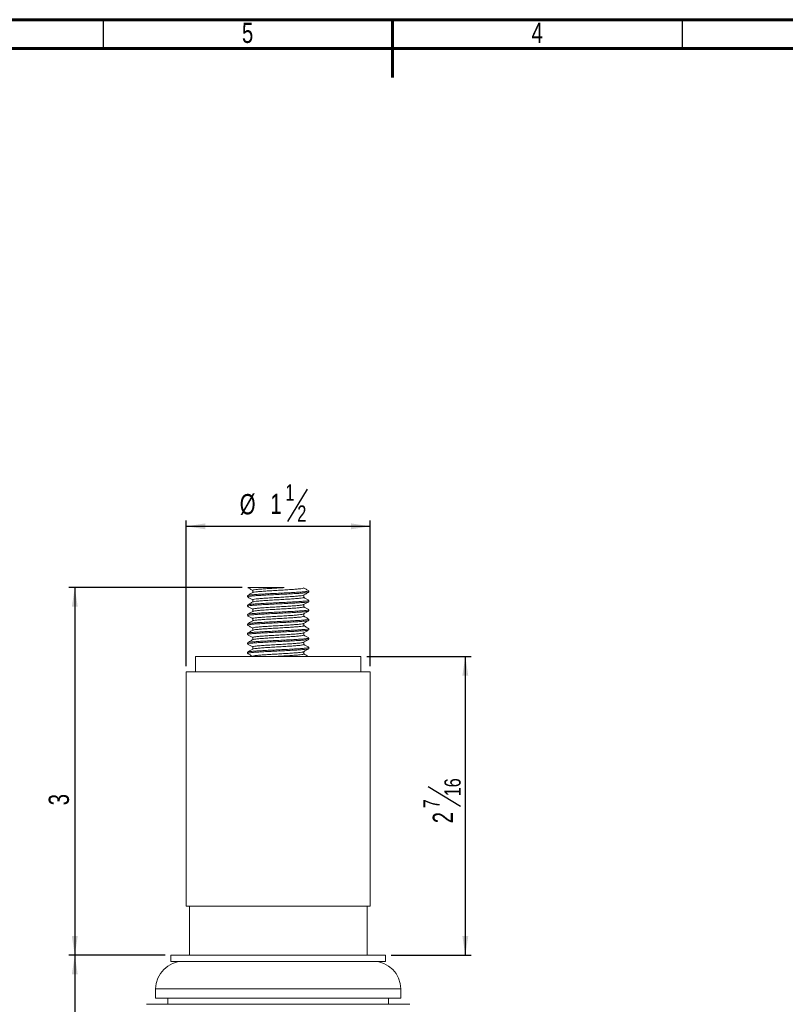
# Model space of a CAD drawing. Header units: inches. Extents: x 0.6 to 16.3, y 0.2 to 11.5.
# Tile 5 of 8: x 5.9 to 11.1, y 4.8 to 11.5. Entities that reach past the tile are written whole.
import ezdxf

# ---------------------------------------------------------------- set-up
doc = ezdxf.new("R2010")
doc.units = ezdxf.units.IN
doc.header["$MEASUREMENT"] = 0
doc.layers.add('FORMAT', color=7, linetype='Continuous')
doc.styles.add('SLDTEXTSTYLE0', font='TXT', dxfattribs={"width": 0.75})
doc.dimstyles.new('SLDDIMSTYLE0', dxfattribs={"dimtxt": 0.137795, "dimasz": 0.13, "dimexe": 0, "dimexo": 0.0625, "dimgap": 0.034449, "dimtad": 1, "dimdec": 6, "dimlfac": 1.2, "dimrnd": 1e-09, "dimzin": 12, "dimdsep": 46, "dimlunit": 5, "dimtxsty": 'SLDTEXTSTYLE0', "dimsah": 1, "dimcen": 0.09, "dimadec": 0, "dimazin": 3, "dimtfac": 1, "dimtofl": 0, "dimtmove": 0, "dimatfit": 3, "dimfxl": 0, "dimfrac": 2, "dimtolj": 1, "dimtzin": 12, "dimarcsym": 0})
doc.dimstyles.new('SLDDIMSTYLE1', dxfattribs={"dimtxt": 0.137795, "dimasz": 0.13, "dimexe": 0, "dimexo": 0.0625, "dimgap": 0.034449, "dimtad": 1, "dimlfac": 1.2, "dimrnd": 1e-09, "dimzin": 12, "dimdsep": 46, "dimlunit": 5, "dimtxsty": 'SLDTEXTSTYLE0', "dimsah": 1, "dimcen": 0.09, "dimadec": 0, "dimazin": 3, "dimtfac": 1, "dimtofl": 0, "dimtmove": 0, "dimatfit": 3, "dimfxl": 0, "dimfrac": 2, "dimtolj": 1, "dimtzin": 12, "dimarcsym": 0})

# ---------------------------------------------------------------- blocks, each defined once
blk = doc.blocks.new('_D_2')
at = {"layer": 'FORMAT'}
for p, q in [((7.8829, 8.304), (7.7506, 8.0836)), ((7.062, 7.101), (7.062, 8.0906)), ((7.062, 8.0513), (8.312, 8.0513)), ((8.312, 7.101), (8.312, 8.0906))]:
    blk.add_line(p, q, dxfattribs=at)
for points in [[(7.062, 8.0513), (7.192, 8.0313), (7.192, 8.0713)], [(8.312, 8.0513), (8.182, 8.0713), (8.182, 8.0313)]]:
    blk.add_solid(points, dxfattribs=at)
at = {"layer": 'FORMAT', "attachment_point": 1, "style": 'SLDTEXTSTYLE0'}
for s, insert, char_height in [('1', (7.7353, 8.3359), 0.1102), ('%%c', (7.4256, 8.2707), 0.1378), ('1', (7.6335, 8.2728), 0.1378), ('2', (7.8167, 8.1934), 0.1102)]:
    blk.add_mtext(s, dxfattribs=dict(at, insert=insert, char_height=char_height))
blk = doc.blocks.new('_D_3')
at = {"layer": 'FORMAT'}
for p, q in [((7.4413, 7.6346), (6.2648, 7.6346)), ((6.3042, 7.6346), (6.3042, 5.1346)), ((6.9185, 5.1346), (6.2648, 5.1346))]:
    blk.add_line(p, q, dxfattribs=at)
for points in [[(6.3042, 7.6346), (6.2842, 7.5046), (6.3242, 7.5046)], [(6.3042, 5.1346), (6.3242, 5.2646), (6.2842, 5.2646)]]:
    blk.add_solid(points, dxfattribs=at)
at = {"layer": 'FORMAT', "insert": (6.1266, 6.1542), "char_height": 0.1378, "attachment_point": 1, "rotation": 90, "style": 'SLDTEXTSTYLE0'}
blk.add_mtext('3', dxfattribs=at)
blk = doc.blocks.new('_D_4')
at = {"layer": 'FORMAT'}
for p, q in [((6.9185, 5.1346), (6.2648, 5.1346)), ((6.3042, 5.1346), (6.3042, 1.6971)), ((6.0514, 3.4313), (6.2719, 3.299)), ((7.6477, 1.6971), (6.2648, 1.6971))]:
    blk.add_line(p, q, dxfattribs=at)
for points in [[(6.3042, 5.1346), (6.2842, 5.0046), (6.3242, 5.0046)], [(6.3042, 1.6971), (6.3242, 1.8271), (6.2842, 1.8271)]]:
    blk.add_solid(points, dxfattribs=at)
at = {"layer": 'FORMAT', "attachment_point": 1, "rotation": 90, "style": 'SLDTEXTSTYLE0'}
for s, insert, char_height in [('8', (6.1621, 3.3651), 0.1102), ('1', (6.0195, 3.2837), 0.1102), ('4', (6.0827, 3.1819), 0.1378)]:
    blk.add_mtext(s, dxfattribs=dict(at, insert=insert, char_height=char_height))
blk = doc.blocks.new('_D_7')
at = {"layer": 'FORMAT'}
for p, q in [((8.2889, 7.1658), (8.9982, 7.1658)), ((8.9589, 7.1658), (8.9589, 5.1346)), ((8.7061, 6.2815), (8.9266, 6.1492)), ((8.4556, 5.1346), (8.9982, 5.1346))]:
    blk.add_line(p, q, dxfattribs=at)
for points in [[(8.9589, 7.1658), (8.9389, 7.0358), (8.9789, 7.0358)], [(8.9589, 5.1346), (8.9789, 5.2646), (8.9389, 5.2646)]]:
    blk.add_solid(points, dxfattribs=at)
at = {"layer": 'FORMAT', "attachment_point": 1, "rotation": 90, "style": 'SLDTEXTSTYLE0'}
for s, insert, char_height in [('16', (8.8168, 6.2153), 0.11024), ('7', (8.6742, 6.1339), 0.1102), ('2', (8.7373, 6.032), 0.1378)]:
    blk.add_mtext(s, dxfattribs=dict(at, insert=insert, char_height=char_height))

msp = doc.modelspace()

# ---------------------------------------------------------------- linework, layer by layer
at = {"color": 7, "linetype": 'Continuous', "lineweight": 60}
for p, q in [((0.59055118, 11.49606299), (16.33858268, 11.49606299)), ((8.46456693, 11.49606299), (8.46456693, 11.1023622)), ((0.78740157, 11.2992126), (16.14173228, 11.2992126))]:
    msp.add_line(p, q, dxfattribs=at)
at = {"color": 7, "linetype": 'Continuous', "lineweight": 30}
for p, q in [((6.49606299, 11.49606299), (6.49606299, 11.2992126)), ((10.43307087, 11.49606299), (10.43307087, 11.2992126))]:
    msp.add_line(p, q, dxfattribs=at)
at = {"color": 7, "linetype": 'Continuous', "lineweight": 15}
for p, q in [((7.47871411, 7.58006843), (7.47871411, 7.57205735)), ((7.51342451, 7.61599756), (7.51342451, 7.60061754)), ((7.86068419, 7.56805938), (7.86068419, 7.58355185)), ((7.89538077, 7.60411367), (7.89538077, 7.61211986)), ((7.47871411, 7.51596765), (7.47871411, 7.50795962)), ((7.51342451, 7.55189507), (7.51342451, 7.53651492)), ((7.86068419, 7.50395689), (7.86068419, 7.51944923)), ((7.89538077, 7.54000298), (7.89538077, 7.54802397)), ((7.47871411, 7.4518698), (7.47871411, 7.44384888)), ((7.47960338, 7.4518698), (7.47887736, 7.45227643)), ((7.51342451, 7.48779245), (7.51342451, 7.47241231)), ((7.86068419, 7.43985427), (7.86068419, 7.45534668)), ((7.89538077, 7.47590514), (7.89538077, 7.48391329)), ((7.47871411, 7.38775912), (7.47871411, 7.37975292)), ((7.51342451, 7.4236899), (7.51342451, 7.40830982)), ((7.86068419, 7.37575172), (7.86068419, 7.39124412)), ((7.89538077, 7.41180441), (7.89538077, 7.41981544)), ((7.47871411, 7.32366317), (7.47871411, 7.31564793)), ((7.51342451, 7.35958735), (7.51342451, 7.3442072)), ((7.86068419, 7.31164917), (7.86068419, 7.32714157)), ((7.89533995, 7.35591736), (7.89374276, 7.35645214)), ((7.89538077, 7.34769563), (7.89538077, 7.35571466)), ((7.47871411, 7.25955823), (7.47871411, 7.25154299)), ((7.51342451, 7.29548479), (7.51342451, 7.28010465)), ((7.51342451, 7.23138218), (7.51342451, 7.21600209)), ((7.86068419, 7.24754661), (7.86068419, 7.26303902)), ((7.89538077, 7.28360022), (7.89538077, 7.29160587)), ((7.12454742, 7.16580821), (7.12454742, 7.06164155)), ((7.12454742, 7.16580821), (8.24954745, 7.16580821)), ((7.47871411, 7.19545323), (7.47871411, 7.18744697)), ((7.86068419, 7.18344406), (7.86068419, 7.19893646)), ((7.89538077, 7.2194915), (7.89538077, 7.22751053)), ((8.24954745, 7.06164155), (8.24954745, 7.16580821)), ((7.06204743, 7.06164155), (7.06204743, 5.46789153)), ((7.06204743, 7.06164155), (8.31204744, 7.06164155)), ((8.31204744, 5.46789153), (8.31204744, 7.06164155)), ((7.06204743, 5.46789153), (8.31204744, 5.46789153)), ((7.08288076, 5.46789153), (7.08288076, 5.13455823)), ((8.29121411, 5.13455823), (8.29121411, 5.46789153)), ((6.95788077, 5.13455823), (6.95788077, 5.09289156)), ((6.95788077, 5.13455823), (8.4162141, 5.13455823)), ((6.95788077, 5.09289156), (8.4162141, 5.09289156)), ((8.4162141, 5.09289156), (8.4162141, 5.13455823)), ((6.85371411, 4.90539152), (6.85371411, 4.84289159)), ((8.52038076, 4.84289159), (8.52038076, 4.90539152)), ((6.85371411, 4.84289159), (8.52038076, 4.84289159)), ((6.93704744, 4.84289159), (6.93704744, 4.80122492)), ((8.43704743, 4.80122492), (8.43704743, 4.84289159)), ((6.79121412, 4.80122492), (7.68704744, 4.80122492)), ((7.68704744, 4.80122492), (8.58288076, 4.80122492))]:
    msp.add_line(p, q, dxfattribs=at)
at = {"color": 8, "linetype": 'Continuous', "lineweight": 15}
msp.add_line((6.85371411, 4.90539152), (8.52038076, 4.90539152), dxfattribs=at)
at = {"color": 7, "linetype": 'Continuous', "lineweight": 15}
for centre, start, end in [((7.0412141, 4.90539154), 90, 180), ((8.33288077, 4.90539154), 0, 90)]:
    msp.add_arc(centre, 0.1875, start, end, dxfattribs=at)
for points, knots in [([(7.47954533, 7.63523512), (7.48536081, 7.63186508), (7.49665532, 7.62531996), (7.5079469, 7.61876799), (7.51342451, 7.61558959)], [0, 0, 0, 0, 0.514893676, 1, 1, 1, 1]), ([(7.48255253, 7.63455826), (7.48320013, 7.63455826), (7.48465527, 7.63455826), (7.51394499, 7.63455826), (7.5618264, 7.63455826), (7.62158879, 7.63455826), (7.67970529, 7.63455826), (7.71378969, 7.63455826), (7.72778616, 7.63455826)], [0, 0, 0, 0, 0.1528558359, 0.3434614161, 0.5277920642, 0.7080892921, 0.8801293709, 1, 1, 1, 1]), ([(7.51357794, 7.61599658), (7.51437416, 7.61685767), (7.51598043, 7.61859481), (7.53240847, 7.62108946), (7.55807965, 7.62378495), (7.59242858, 7.62631208), (7.63280526, 7.6289489), (7.67668429, 7.63158738), (7.70884496, 7.63340085), (7.72545459, 7.63441579), (7.72778616, 7.63455826)], [0, 0, 0, 0, 0.1368640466, 0.2761082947, 0.4172943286, 0.5566579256, 0.6972683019, 0.8378787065, 0.977242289, 1, 1, 1, 1]), ([(7.51614664, 7.60138179), (7.51662878, 7.60176755), (7.51820256, 7.60302674), (7.5326739, 7.60506121), (7.55800873, 7.60775994), (7.5924493, 7.61028609), (7.63279357, 7.61292363), (7.67671012, 7.61556092), (7.72133488, 7.6180878), (7.76361728, 7.62078384), (7.801035, 7.62329997), (7.83112432, 7.62595338), (7.85147761, 7.62857138), (7.861626, 7.63088368), (7.85969794, 7.63240941), (7.85888249, 7.6330547)], [0, 0, 0, 0, 0.0360634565, 0.1177181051, 0.2005114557, 0.2822361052, 0.3646918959, 0.4471476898, 0.5288723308, 0.6116656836, 0.6933203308, 0.7758722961, 0.8582161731, 0.9400339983, 1, 1, 1, 1]), ([(7.89484947, 7.6128626), (7.88904264, 7.61622869), (7.87743208, 7.62295905), (7.86582203, 7.62969473), (7.86001856, 7.63306166)], [0, 0, 0, 0, 0.5001345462, 1, 1, 1, 1]), ([(7.47954533, 7.57113262), (7.4853608, 7.56776253), (7.49665529, 7.56121733), (7.50794689, 7.55466537), (7.51342451, 7.55148697)], [0, 0, 0, 0, 0.5148944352, 1, 1, 1, 1]), ([(7.48042174, 7.57205735), (7.48014293, 7.57253756), (7.47935343, 7.57389737), (7.49289925, 7.57602445), (7.51899724, 7.57867736), (7.55669477, 7.58129727), (7.60268396, 7.58383784), (7.65405839, 7.58653111), (7.70771035, 7.58904025), (7.75993126, 7.59170663), (7.80744696, 7.59430703), (7.8473021, 7.59686519), (7.87624919, 7.59955192), (7.89319692, 7.60186519), (7.89387028, 7.60342869), (7.89416528, 7.60411367)], [0, 0, 0, 0, 0.044049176, 0.1247320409, 0.2062996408, 0.2876621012, 0.3685058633, 0.4502955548, 0.5309323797, 0.6125791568, 0.6938158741, 0.7747742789, 0.856532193, 0.9371459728, 1, 1, 1, 1]), ([(7.51477076, 7.60139877), (7.50896564, 7.59802893), (7.49735159, 7.59128702), (7.48572805, 7.58455164), (7.47991438, 7.58118284)], [0, 0, 0, 0, 0.4998356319, 1, 1, 1, 1]), ([(7.48162984, 7.58118174), (7.48226532, 7.58162398), (7.48415646, 7.58294004), (7.50177495, 7.58502962), (7.53223818, 7.58772788), (7.57354227, 7.59025408), (7.62195328, 7.59289167), (7.67464531, 7.5955288), (7.728184, 7.59805566), (7.77892348, 7.60075171), (7.82379393, 7.60326807), (7.85998074, 7.60592103), (7.88408812, 7.60854074), (7.89566019, 7.61055726), (7.8941722, 7.61177793), (7.89375538, 7.61211986)], [0, 0, 0, 0, 0.0422929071, 0.1258595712, 0.2105890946, 0.2942272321, 0.3786120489, 0.4629968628, 0.5466350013, 0.6313645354, 0.7149312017, 0.7994142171, 0.8836847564, 0.967418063, 1, 1, 1, 1]), ([(7.51481224, 7.55189421), (7.51454012, 7.55241855), (7.51381142, 7.55382267), (7.52520453, 7.55599284), (7.54699263, 7.55864532), (7.57840169, 7.56126505), (7.6167354, 7.56380599), (7.65955163, 7.56649889), (7.70426897, 7.56900816), (7.74779642, 7.57167466), (7.78738076, 7.574275), (7.82066665, 7.57683256), (7.84453779, 7.5795219), (7.85761746, 7.58153164), (7.85836909, 7.58277847), (7.85859246, 7.58314901)], [0, 0, 0, 0, 0.0493040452, 0.1320318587, 0.2156687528, 0.299094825, 0.3819879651, 0.4658530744, 0.5485335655, 0.6322518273, 0.7155487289, 0.7985596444, 0.8823920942, 0.965048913, 1, 1, 1, 1]), ([(7.51504756, 7.53729433), (7.51505072, 7.53733996), (7.51511446, 7.53826078), (7.52569009, 7.53996212), (7.54686228, 7.54262089), (7.5784363, 7.5452392), (7.61672611, 7.54778028), (7.65955383, 7.55047333), (7.70426933, 7.55298255), (7.74779271, 7.55564911), (7.78739513, 7.55824926), (7.82061283, 7.56080755), (7.84473975, 7.56349414), (7.85887468, 7.56580999), (7.85943428, 7.56737601), (7.85967996, 7.56806354)], [0, 0, 0, 0, 0.004380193, 0.0883893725, 0.173321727, 0.2580400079, 0.3422170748, 0.4273811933, 0.511342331, 0.5963573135, 0.6809444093, 0.7652410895, 0.8503720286, 0.9343091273, 1, 1, 1, 1]), ([(7.85996941, 7.58313727), (7.86576555, 7.5864995), (7.87736003, 7.59322524), (7.88895889, 7.59994738), (7.89475943, 7.60330909)], [0, 0, 0, 0, 0.49990458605, 1, 1, 1, 1]), ([(7.89484947, 7.54875998), (7.88904263, 7.55212605), (7.87765393, 7.55872777), (7.86626578, 7.56533482), (7.86068419, 7.56857308)], [0, 0, 0, 0, 0.5098776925, 1, 1, 1, 1]), ([(7.47960338, 7.50795962), (7.47931946, 7.50809518), (7.47719929, 7.50910747), (7.48631369, 7.5109748), (7.50727728, 7.51353149), (7.54110893, 7.51621897), (7.5841539, 7.51872441), (7.63383877, 7.52140252), (7.68704744, 7.5239813), (7.7402561, 7.52656009), (7.78994098, 7.52923819), (7.83298594, 7.53174365), (7.86681759, 7.53443107), (7.88778119, 7.53698796), (7.89689558, 7.53885476), (7.89477541, 7.53986738), (7.89449149, 7.54000298)], [0, 0, 0, 0, 0.0125626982, 0.0938101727, 0.17477931, 0.2565480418, 0.3371724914, 0.4188935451, 0.5, 0.5811064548, 0.6628275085, 0.7434519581, 0.8252206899, 0.9061898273, 0.9874372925, 1, 1, 1, 1]), ([(7.47954533, 7.50703001), (7.48536081, 7.50365998), (7.49665535, 7.49711486), (7.5079469, 7.49056281), (7.51342451, 7.48738436)], [0, 0, 0, 0, 0.5148928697, 1, 1, 1, 1]), ([(7.48042174, 7.51596765), (7.48014293, 7.51644781), (7.47935343, 7.51780746), (7.49289925, 7.51993481), (7.51899723, 7.5225877), (7.55669478, 7.52520735), (7.60268395, 7.52774824), (7.65405839, 7.53044125), (7.70771036, 7.53295039), (7.75993125, 7.53561702), (7.80744696, 7.53821716), (7.8473021, 7.54077538), (7.87624919, 7.54346211), (7.89319692, 7.54577533), (7.89387028, 7.54733894), (7.89416528, 7.54802397)], [0, 0, 0, 0, 0.0440491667, 0.1247320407, 0.2062996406, 0.2876620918, 0.368505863, 0.4502955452, 0.5309323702, 0.6125791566, 0.6938158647, 0.7747742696, 0.8565321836, 0.9371459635, 1, 1, 1, 1]), ([(7.51477076, 7.53729616), (7.50896564, 7.53392631), (7.49735159, 7.52718441), (7.48572805, 7.52044903), (7.47991438, 7.51708023)], [0, 0, 0, 0, 0.4998356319, 1, 1, 1, 1]), ([(7.51435551, 7.48779062), (7.51402652, 7.4879719), (7.51210568, 7.48903032), (7.51968764, 7.49094261), (7.53723258, 7.49349944), (7.56540926, 7.49618679), (7.6012919, 7.49869236), (7.64270006, 7.50137037), (7.68704553, 7.50394921), (7.73140249, 7.50652795), (7.77277606, 7.50920625), (7.80878466, 7.51171147), (7.83648833, 7.51439993), (7.85454029, 7.51678753), (7.8577045, 7.5183569), (7.85911906, 7.51905849)], [0, 0, 0, 0, 0.0172066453, 0.1004622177, 0.1834319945, 0.2672228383, 0.3498386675, 0.4335805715, 0.5166913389, 0.5998021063, 0.683544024, 0.7661598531, 0.8499506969, 0.9329204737, 1, 1, 1, 1]), ([(7.51597676, 7.47316849), (7.51719675, 7.47375145), (7.52023238, 7.475202), (7.53766847, 7.47747269), (7.56529382, 7.48016151), (7.60132325, 7.48266668), (7.64269118, 7.4853448), (7.68704973, 7.48792359), (7.73139447, 7.49050242), (7.77280398, 7.49318043), (7.80868199, 7.495686), (7.83687598, 7.49837333), (7.85435668, 7.50093024), (7.86195099, 7.50280186), (7.8601678, 7.5038192), (7.85992175, 7.50395958)], [0, 0, 0, 0, 0.0566109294, 0.140862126, 0.2259470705, 0.3098388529, 0.3948741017, 0.4792684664, 0.5636628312, 0.6486980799, 0.7325898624, 0.8176748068, 0.9019260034, 0.9864674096, 1, 1, 1, 1]), ([(7.85996941, 7.51903466), (7.86576554, 7.52239694), (7.87735997, 7.52912277), (7.88895888, 7.53584482), (7.89475943, 7.53920647)], [0, 0, 0, 0, 0.49990611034, 1, 1, 1, 1]), ([(7.89484947, 7.48465749), (7.88904263, 7.48802357), (7.87765396, 7.4946253), (7.86626578, 7.50123225), (7.86068419, 7.50447046)], [0, 0, 0, 0, 0.5098784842, 1, 1, 1, 1]), ([(7.47954533, 7.44292746), (7.4853608, 7.43955739), (7.49665531, 7.43301223), (7.50794689, 7.42646026), (7.51342451, 7.42328187)], [0, 0, 0, 0, 0.5148940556, 1, 1, 1, 1]), ([(7.51477076, 7.47319367), (7.50896564, 7.46982383), (7.49735158, 7.46308192), (7.48572805, 7.4563465), (7.47991438, 7.45297767)], [0, 0, 0, 0, 0.4998352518, 1, 1, 1, 1]), ([(7.47992959, 7.44384888), (7.48022459, 7.44453388), (7.48089795, 7.44609743), (7.49784568, 7.44841068), (7.52679278, 7.4510974), (7.56664791, 7.45365563), (7.61416362, 7.45625577), (7.66638452, 7.4589224), (7.72003648, 7.46143154), (7.77141092, 7.46412456), (7.8174001, 7.46666538), (7.85509764, 7.4692853), (7.88119563, 7.47193792), (7.89474144, 7.47406533), (7.89395194, 7.47542498), (7.89367313, 7.47590514)], [0, 0, 0, 0, 0.06285403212, 0.14346781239, 0.22522572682, 0.30618413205, 0.38742084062, 0.46906762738, 0.54970445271, 0.63149413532, 0.71233790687, 0.79370036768, 0.87526795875, 0.95595083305, 1, 1, 1, 1]), ([(7.48124832, 7.45297578), (7.48281945, 7.45361254), (7.48653151, 7.455117), (7.50778342, 7.45744067), (7.54097493, 7.46012942), (7.58419014, 7.46263452), (7.63382909, 7.46531273), (7.68705003, 7.46789143), (7.7402554, 7.47047044), (7.78994116, 7.47314848), (7.83298589, 7.47565395), (7.8668176, 7.47834137), (7.88778118, 7.48089826), (7.89689558, 7.48276506), (7.89477541, 7.48377768), (7.89449149, 7.48391329)], [0, 0, 0, 0, 0.0615358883, 0.1453887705, 0.2300697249, 0.3135656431, 0.3981972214, 0.4821923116, 0.5661874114, 0.6508189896, 0.7343149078, 0.8189958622, 0.9028487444, 0.9869898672, 1, 1, 1, 1]), ([(7.51427282, 7.42368642), (7.51451559, 7.42441545), (7.51505099, 7.42602322), (7.52933506, 7.42837892), (7.5534874, 7.43106525), (7.5866983, 7.43362361), (7.62630261, 7.43622373), (7.66982521, 7.4388903), (7.71454193, 7.44139953), (7.75736551, 7.4440925), (7.79567058, 7.44663356), (7.8271874, 7.44925237), (7.84857312, 7.45190879), (7.85926954, 7.45372869), (7.85912848, 7.45477004), (7.85910615, 7.45493492)], [0, 0, 0, 0, 0.0685828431, 0.151249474, 0.2350918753, 0.318112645, 0.4014194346, 0.4851476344, 0.5678379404, 0.651713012, 0.7346159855, 0.8180519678, 0.9016987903, 0.9844364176, 1, 1, 1, 1]), ([(7.51591502, 7.40908054), (7.51609959, 7.4093311), (7.51692872, 7.41045669), (7.52966668, 7.41234972), (7.553399, 7.41504054), (7.58672195, 7.41759767), (7.62629632, 7.42019825), (7.6698265, 7.4228646), (7.71454296, 7.42537388), (7.75736003, 7.42806689), (7.79569123, 7.4306077), (7.82710957, 7.43322748), (7.84886305, 7.4358803), (7.86015908, 7.43801008), (7.85949691, 7.43937237), (7.85926226, 7.43985513)], [0, 0, 0, 0, 0.0240333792, 0.1079641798, 0.1930887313, 0.2773790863, 0.3619598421, 0.4469684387, 0.5309232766, 0.6160809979, 0.7002517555, 0.7849636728, 0.8698896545, 0.9538925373, 1, 1, 1, 1]), ([(7.85996941, 7.45493211), (7.86576554, 7.45829437), (7.87735998, 7.46502015), (7.88895888, 7.4717422), (7.89475943, 7.47510386)], [0, 0, 0, 0, 0.4999057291, 1, 1, 1, 1]), ([(7.89484947, 7.42055487), (7.88904263, 7.42392095), (7.87765394, 7.43052267), (7.86626578, 7.43712967), (7.86068419, 7.44036791)], [0, 0, 0, 0, 0.5098780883, 1, 1, 1, 1]), ([(7.48033949, 7.37975292), (7.47992268, 7.38009488), (7.47843468, 7.38131564), (7.49000676, 7.38333199), (7.51411414, 7.38595184), (7.55030092, 7.38860479), (7.59517148, 7.39112106), (7.64591054, 7.39381714), (7.69945082, 7.39634395), (7.75213686, 7.39898123), (7.80057019, 7.40161863), (7.84179137, 7.40414546), (7.87256591, 7.40684135), (7.89204632, 7.40929366), (7.89396899, 7.410987), (7.89489711, 7.41180441)], [0, 0, 0, 0, 0.03145912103, 0.11230685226, 0.19367331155, 0.27524492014, 0.35593175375, 0.43774138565, 0.51849723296, 0.59997402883, 0.68145082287, 0.76220666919, 0.84401629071, 0.92470312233, 1, 1, 1, 1]), ([(7.47954533, 7.3788249), (7.48536081, 7.37545484), (7.49665532, 7.36890968), (7.5079469, 7.36235767), (7.51342451, 7.35917925)], [0, 0, 0, 0, 0.5148936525, 1, 1, 1, 1]), ([(7.51477076, 7.40909105), (7.50896564, 7.40572121), (7.49735159, 7.3989793), (7.48572805, 7.39224392), (7.47991438, 7.38887512)], [0, 0, 0, 0, 0.4998356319, 1, 1, 1, 1]), ([(7.48147793, 7.38887487), (7.48172544, 7.38918379), (7.48267455, 7.39036835), (7.49815025, 7.39231822), (7.52671159, 7.39500837), (7.56666966, 7.39756565), (7.61415775, 7.40016617), (7.66638607, 7.4028326), (7.72003606, 7.40534176), (7.77141103, 7.40803489), (7.81740007, 7.41057563), (7.85509765, 7.41319541), (7.88119563, 7.41584831), (7.89474144, 7.41797552), (7.89395194, 7.41933525), (7.89367313, 7.41981544)], [0, 0, 0, 0, 0.0294528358, 0.1129398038, 0.1976116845, 0.2814555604, 0.3655876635, 0.450144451, 0.5336552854, 0.6183600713, 0.7020852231, 0.7863475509, 0.8708223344, 0.9543808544, 1, 1, 1, 1]), ([(7.51483341, 7.35958337), (7.51442119, 7.35997148), (7.51307524, 7.36123867), (7.52278441, 7.36330025), (7.54292551, 7.36591973), (7.5730718, 7.36857271), (7.61047439, 7.37108906), (7.65276074, 7.37378503), (7.69738496, 7.37631194), (7.74129972, 7.37894915), (7.78165169, 7.38158665), (7.81606339, 7.38411306), (7.84150671, 7.38681076), (7.85643873, 7.38896174), (7.85801806, 7.39034166), (7.85859673, 7.39084727)], [0, 0, 0, 0, 0.036585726, 0.1194548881, 0.2028568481, 0.2864695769, 0.3691734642, 0.4530306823, 0.5358054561, 0.6193207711, 0.7028360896, 0.785610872, 0.8694680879, 0.9521719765, 1, 1, 1, 1]), ([(7.51519703, 7.34496124), (7.51751852, 7.34573313), (7.52242221, 7.34736358), (7.54320572, 7.3498923), (7.57299757, 7.35254753), (7.61049456, 7.35506327), (7.65275517, 7.35775942), (7.69738723, 7.36028625), (7.7412962, 7.36292364), (7.78166344, 7.36556086), (7.81602009, 7.36808782), (7.84166963, 7.37078358), (7.85791746, 7.37323843), (7.85952002, 7.37493432), (7.86029486, 7.37575429)], [0, 0, 0, 0, 0.0761140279, 0.1607758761, 0.245651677, 0.3296049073, 0.4147288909, 0.4987540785, 0.5835310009, 0.6683079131, 0.7523331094, 0.8374570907, 0.9214103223, 1, 1, 1, 1]), ([(7.85996941, 7.39082955), (7.86576554, 7.39419181), (7.87736, 7.40091759), (7.88895889, 7.40763968), (7.89475943, 7.41100136)], [0, 0, 0, 0, 0.4999053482, 1, 1, 1, 1]), ([(7.89484947, 7.35645232), (7.88904263, 7.3598184), (7.87765394, 7.36642012), (7.86626578, 7.37302712), (7.86068419, 7.37626535)], [0, 0, 0, 0, 0.5098780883, 1, 1, 1, 1]), ([(7.48110635, 7.31472247), (7.48012626, 7.31503063), (7.47636525, 7.31621315), (7.48383241, 7.31828741), (7.50316441, 7.32081153), (7.53523512, 7.32350834), (7.57700982, 7.3260244), (7.62590018, 7.32867743), (7.67877773, 7.33129717), (7.73223087, 7.33383792), (7.78263147, 7.33653105), (7.82691309, 7.33904019), (7.86232506, 7.3417067), (7.88540728, 7.34430694), (7.89608955, 7.34627167), (7.89433547, 7.34742275), (7.89391963, 7.34769563)], [0, 0, 0, 0, 0.0279148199, 0.1071203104, 0.1856249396, 0.2651539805, 0.343591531, 0.4228891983, 0.5019874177, 0.5805813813, 0.6600949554, 0.7384877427, 0.8178623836, 0.8968383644, 0.9755437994, 1, 1, 1, 1]), ([(7.48033949, 7.32366317), (7.47992268, 7.32400512), (7.47843468, 7.32522588), (7.49000676, 7.32724223), (7.51411414, 7.32986209), (7.55030092, 7.33251503), (7.59517148, 7.3350313), (7.64591054, 7.33772739), (7.69945082, 7.34025417), (7.75213686, 7.34289158), (7.80057019, 7.34552884), (7.84179137, 7.34805571), (7.87256591, 7.35075159), (7.89204632, 7.35320391), (7.89396899, 7.35489724), (7.89489711, 7.35571466)], [0, 0, 0, 0, 0.031459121, 0.1123068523, 0.1936733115, 0.2752449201, 0.3559317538, 0.4377413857, 0.518497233, 0.5999740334, 0.6814508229, 0.7622066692, 0.8440162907, 0.9247031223, 1, 1, 1, 1]), ([(7.47954533, 7.31472235), (7.48536081, 7.31135229), (7.49665532, 7.30480713), (7.5079469, 7.29825512), (7.51342451, 7.2950767)], [0, 0, 0, 0, 0.5148936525, 1, 1, 1, 1]), ([(7.51477076, 7.3449885), (7.50896564, 7.34161866), (7.49735158, 7.33487675), (7.48572805, 7.32814133), (7.47991438, 7.3247725)], [0, 0, 0, 0, 0.4998352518, 1, 1, 1, 1]), ([(7.51370342, 7.29547996), (7.51360147, 7.29552526), (7.51152955, 7.29644574), (7.51799594, 7.29825598), (7.53370277, 7.30077935), (7.56054078, 7.30347627), (7.59533016, 7.30599238), (7.63608577, 7.30864536), (7.68015264, 7.3112651), (7.72471228, 7.31380588), (7.76669103, 7.31649905), (7.80369618, 7.31900776), (7.83284601, 7.32167623), (7.85318239, 7.32423691), (7.85762818, 7.32592481), (7.85980516, 7.32675132)], [0, 0, 0, 0, 0.0043203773, 0.0878003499, 0.1705400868, 0.254361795, 0.337030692, 0.4206080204, 0.5039746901, 0.5868087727, 0.670614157, 0.7532357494, 0.8368943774, 0.9201319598, 1, 1, 1, 1]), ([(7.5161587, 7.28086584), (7.51684718, 7.28131826), (7.51886261, 7.28264266), (7.53427636, 7.28475264), (7.56038863, 7.2874509), (7.59537128, 7.28996665), (7.63607436, 7.29261973), (7.68015703, 7.29523944), (7.72470603, 7.29778026), (7.76671176, 7.30047329), (7.80362037, 7.3029825), (7.83313221, 7.30564908), (7.85237641, 7.30824917), (7.86128343, 7.31021864), (7.85980892, 7.31137447), (7.85945474, 7.3116521)], [0, 0, 0, 0, 0.0436078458, 0.1276556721, 0.2128025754, 0.296778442, 0.3816771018, 0.4663617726, 0.5505054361, 0.6356357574, 0.7195635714, 0.8045448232, 0.889098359, 0.9733616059, 1, 1, 1, 1]), ([(7.85996941, 7.326727), (7.86576554, 7.33008926), (7.87735998, 7.33681505), (7.88895888, 7.34353709), (7.89475943, 7.34689875)], [0, 0, 0, 0, 0.4999057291, 1, 1, 1, 1]), ([(7.89484947, 7.29234977), (7.88904263, 7.29571585), (7.87765396, 7.30231757), (7.86626578, 7.30892453), (7.86068419, 7.31216274)], [0, 0, 0, 0, 0.5098784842, 1, 1, 1, 1]), ([(7.47954533, 7.25061979), (7.48536081, 7.24724973), (7.49665532, 7.24070457), (7.5079469, 7.23415256), (7.51342451, 7.23097414)], [0, 0, 0, 0, 0.5148936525, 1, 1, 1, 1]), ([(7.51477076, 7.28088594), (7.50896564, 7.2775161), (7.49735158, 7.2707742), (7.48572805, 7.26403877), (7.47991438, 7.26066995)], [0, 0, 0, 0, 0.4998352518, 1, 1, 1, 1]), ([(7.48033949, 7.25154299), (7.48020225, 7.25209199), (7.47984513, 7.25352056), (7.49446874, 7.25570704), (7.52153382, 7.25837331), (7.55996552, 7.26097367), (7.60648383, 7.26353175), (7.65815553, 7.26621885), (7.71182985, 7.26872439), (7.76378508, 7.27140248), (7.81081211, 7.27398122), (7.84996281, 7.27656021), (7.87797677, 7.27923791), (7.89373518, 7.28148639), (7.89386577, 7.28298291), (7.89391963, 7.28360022)], [0, 0, 0, 0, 0.0503316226, 0.1309676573, 0.2126136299, 0.2938495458, 0.3748071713, 0.4565642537, 0.5371772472, 0.6188866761, 0.6999816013, 0.7810765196, 0.86278595, 0.9433989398, 1, 1, 1, 1]), ([(7.48158397, 7.26066848), (7.48248345, 7.26117647), (7.48492749, 7.26255677), (7.50370384, 7.26472084), (7.53509206, 7.26741883), (7.5770484, 7.26993458), (7.62588983, 7.27258769), (7.67878048, 7.27520741), (7.73223013, 7.27774816), (7.78263166, 7.2804413), (7.82691303, 7.2829504), (7.86232507, 7.28561705), (7.88540727, 7.28821716), (7.89608955, 7.29018191), (7.89433547, 7.29133299), (7.89391963, 7.29160587)], [0, 0, 0, 0, 0.0487081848, 0.1323485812, 0.2170804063, 0.3006493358, 0.3851346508, 0.4694074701, 0.5531430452, 0.6378583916, 0.7213796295, 0.8059469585, 0.8900895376, 0.9739438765, 1, 1, 1, 1]), ([(7.51470045, 7.23137992), (7.51455817, 7.23197311), (7.51420484, 7.23344614), (7.52651566, 7.23567531), (7.54910584, 7.23834117), (7.58112808, 7.24094163), (7.61990227, 7.24349973), (7.66296647, 7.24618674), (7.70770235, 7.24869241), (7.75100872, 7.25137035), (7.79018393, 7.25394934), (7.82289077, 7.25652755), (7.84595334, 7.25920821), (7.85818258, 7.26115205), (7.85858987, 7.26233081), (7.85869428, 7.262633)], [0, 0, 0, 0, 0.0557463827, 0.1384299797, 0.2221513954, 0.3054514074, 0.3884654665, 0.4723010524, 0.5549609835, 0.638747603, 0.7219027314, 0.8050578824, 0.8888445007, 0.9715044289, 1, 1, 1, 1]), ([(7.51540599, 7.21677899), (7.51543728, 7.216893), (7.51570878, 7.21788216), (7.52694008, 7.21964517), (7.54899215, 7.22231681), (7.58115833, 7.22491563), (7.61989416, 7.22747417), (7.66296832, 7.23016106), (7.70770292, 7.23266675), (7.75100451, 7.23534474), (7.79020005, 7.23792351), (7.82283026, 7.24050254), (7.8461798, 7.24318013), (7.85932235, 7.24543118), (7.85942873, 7.24693027), (7.85947272, 7.24755016)], [0, 0, 0, 0, 0.0109376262, 0.0948965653, 0.1799093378, 0.264494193, 0.3487886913, 0.4339173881, 0.5178522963, 0.6029312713, 0.6873690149, 0.7718067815, 0.8568857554, 0.9408206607, 1, 1, 1, 1]), ([(7.85996941, 7.26262444), (7.86576554, 7.2659867), (7.87735998, 7.27271249), (7.88895888, 7.27943454), (7.89475943, 7.28279619)], [0, 0, 0, 0, 0.4999057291, 1, 1, 1, 1]), ([(7.89484947, 7.22824721), (7.88904263, 7.23161329), (7.87765396, 7.23821502), (7.86626578, 7.24482197), (7.86068419, 7.24806018)], [0, 0, 0, 0, 0.5098784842, 1, 1, 1, 1]), ([(7.47992959, 7.18744697), (7.47955891, 7.18765104), (7.477594, 7.18873277), (7.48745608, 7.19064832), (7.50949153, 7.1932266), (7.54411714, 7.19590491), (7.58779016, 7.1984104), (7.63783939, 7.20109751), (7.69118167, 7.20365562), (7.74423451, 7.20625582), (7.79353817, 7.20892235), (7.83593584, 7.21143146), (7.8689698, 7.21412506), (7.88883182, 7.21666361), (7.89727555, 7.21848022), (7.89505602, 7.21942393), (7.89489711, 7.2194915)], [0, 0, 0, 0, 0.0188584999, 0.0999640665, 0.1810696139, 0.2627897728, 0.3434133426, 0.4251811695, 0.5061494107, 0.587395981, 0.6690526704, 0.7496992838, 0.8314989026, 0.9123524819, 0.9937248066, 1, 1, 1, 1]), ([(7.47954533, 7.18651724), (7.4853608, 7.18314716), (7.4969876, 7.1764094), (7.50861137, 7.16966458), (7.51442119, 7.16629336)], [0, 0, 0, 0, 0.5001776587, 1, 1, 1, 1]), ([(7.51477076, 7.21678339), (7.50896564, 7.21341352), (7.49735161, 7.20667157), (7.48572806, 7.19993619), (7.47991438, 7.1965674)], [0, 0, 0, 0, 0.49983601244, 1, 1, 1, 1]), ([(7.48100171, 7.19656776), (7.48103941, 7.19674181), (7.48126687, 7.19779188), (7.49485402, 7.19961388), (7.52143062, 7.20228456), (7.559993, 7.20488365), (7.60647639, 7.20744206), (7.65815749, 7.21012907), (7.71182932, 7.21263465), (7.76378522, 7.2153127), (7.81081207, 7.21789157), (7.84996282, 7.22047042), (7.87797677, 7.22314816), (7.89373518, 7.22539661), (7.89386577, 7.22689319), (7.89391963, 7.22751053)], [0, 0, 0, 0, 0.0165894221, 0.1000904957, 0.1846373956, 0.2687596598, 0.3525937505, 0.4372557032, 0.5207329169, 0.6053455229, 0.6893217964, 0.7732980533, 0.8579106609, 0.9413878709, 1, 1, 1, 1]), ([(7.51518848, 7.1663007), (7.51429859, 7.16695186), (7.51230402, 7.16841135), (7.52083546, 7.17068659), (7.5391657, 7.17319481), (7.56789328, 7.17587274), (7.60432889, 7.17837842), (7.64603265, 7.18106541), (7.69049161, 7.18362359), (7.73471919, 7.18622377), (7.77576999, 7.18889029), (7.81125931, 7.1913993), (7.8382217, 7.19409357), (7.85519104, 7.19639895), (7.85778162, 7.19790684), (7.85887671, 7.19854426)], [0, 0, 0, 0, 0.0595631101, 0.1335028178, 0.2141338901, 0.2953772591, 0.375528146, 0.4568189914, 0.5373132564, 0.6180847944, 0.6992649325, 0.7794387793, 0.8607613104, 0.9411413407, 1, 1, 1, 1]), ([(7.65955034, 7.16580821), (7.67200606, 7.16652769), (7.69703623, 7.16797353), (7.73671901, 7.17032996), (7.77579967, 7.17286412), (7.81114133, 7.17537392), (7.83866925, 7.17806737), (7.8552335, 7.18060592), (7.86226525, 7.18242728), (7.86039747, 7.1833758), (7.860255, 7.18344815)], [0, 0, 0, 0, 0.124709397, 0.2506076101, 0.3987585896, 0.5450730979, 0.6934839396, 0.8401747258, 0.9878086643, 1, 1, 1, 1]), ([(7.85996941, 7.19852189), (7.86576554, 7.20188415), (7.87735998, 7.20860994), (7.88895888, 7.21533198), (7.89475943, 7.21869364)], [0, 0, 0, 0, 0.4999057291, 1, 1, 1, 1]), ([(7.88981867, 7.16706128), (7.88568878, 7.16945533), (7.87597707, 7.17508513), (7.86626578, 7.18071935), (7.86068419, 7.18395763)], [0, 0, 0, 0, 0.4252482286, 1, 1, 1, 1])]:
    msp.add_open_spline(points, degree=3, knots=knots, dxfattribs=at)

# ---------------------------------------------------------------- texts
at = {"color": 7, "linetype": 'Continuous', "lineweight": 0, "char_height": 0.13779528, "attachment_point": 2, "style": 'SLDTEXTSTYLE0'}
for s, insert in [('5', (7.47892744, 11.47579439)), ('4', (9.44743137, 11.47579439))]:
    msp.add_mtext(s, dxfattribs=dict(at, insert=insert))

# ---------------------------------------------------------------- dimensions: what is measured, and where the dimension line sits
at = {"layer": 'FORMAT'}
dim = msp.add_linear_dim(base=(8.31204744, 8.05127146), p1=(7.06204744, 7.06164154), p2=(8.31204744, 7.06164154), text='%%c<>', dimstyle='SLDDIMSTYLE0', dxfattribs=at)
dim.commit()
dim.dimension.update_dxf_attribs({"geometry": '_D_2', "text_midpoint": (7.66190784, 8.05127146), "dimtype": 160})
for base, p1, p2, dimstyle, picture, middle in [((6.30417998, 5.1345582), (7.48071213, 7.6345582), (6.95788077, 5.1345582), 'SLDDIMSTYLE1', '_D_3', (6.30417998, 6.20512805)), ((8.9588565, 5.1345582), (8.24954744, 7.1658082), (8.4162141, 5.1345582), 'SLDDIMSTYLE0', '_D_7', (8.9588565, 6.20512805)), ((6.30417998, 1.6970582), (6.95788077, 5.1345582), (7.68704744, 1.6970582), 'SLDDIMSTYLE0', '_D_4', (6.30417998, 3.31423231))]:
    dim = msp.add_linear_dim(base=base, p1=p1, p2=p2, angle=90, dimstyle=dimstyle, dxfattribs=at)
    dim.commit()
    dim.dimension.update_dxf_attribs({"geometry": picture, "text_midpoint": middle, "dimtype": 160})

doc.saveas('drawing.dxf')
